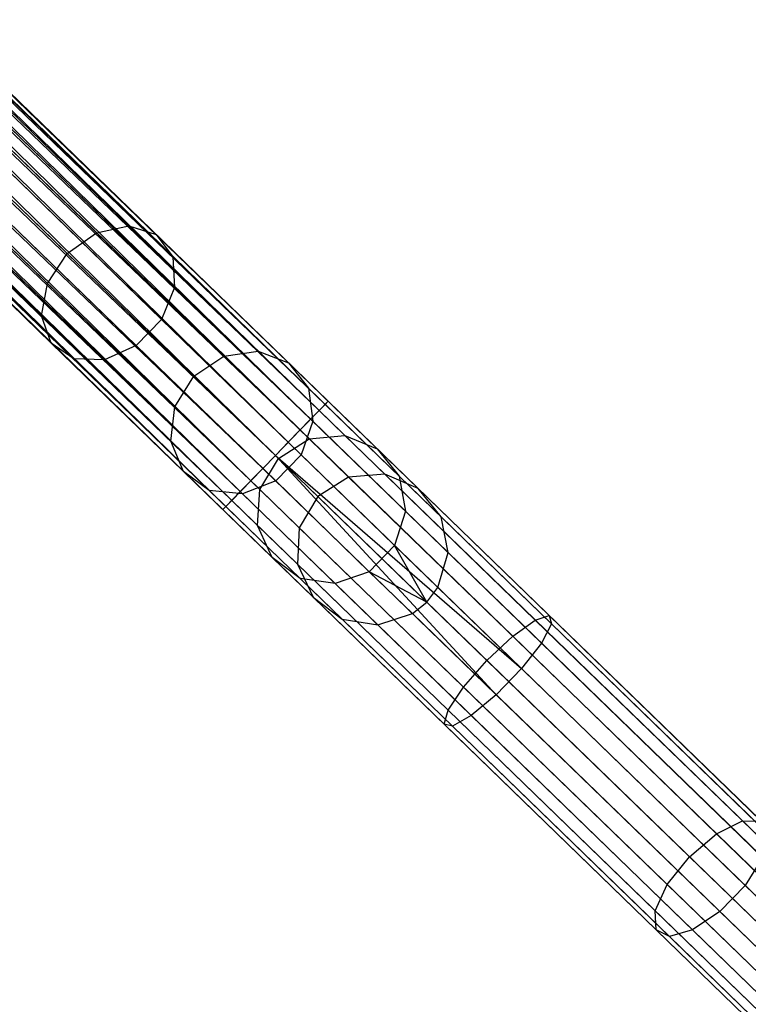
# Model space of a CAD drawing. Extents: x -102 to 101, y -101 to 102.
# Tile 157 of 256: x 54 to 63, y -63 to -50. Entities that reach past the tile are written whole.
import ezdxf

# ---------------------------------------------------------------- set-up
doc = ezdxf.new("R2010")
doc.units = 0
doc.header["$LTSCALE"] = 25.4
doc.layers.get('0').update_dxf_attribs({"linetype": 'CONTINUOUS'})

# ---------------------------------------------------------------- blocks, each defined once
blk = doc.blocks.new('NL2500012268_STL')
at = {"color": 0}
for p, q in [((134.37, -29.443, 327.855), (161.206, -55.466, 327.855)), ((134.37, -29.443, 327.855), (161.206, -55.466, 327.855)), ((161.128, -55.546, 326.932), (134.37, -29.443, 327.145)), ((134.37, -29.443, 327.145), (161.246, -55.424, 327.379)), ((134.37, -29.443, 327.145), (161.246, -55.424, 327.379)), ((161.128, -55.546, 326.932), (134.37, -29.443, 327.145)), ((161.246, -55.424, 327.379), (134.41, -29.402, 327.621)), ((134.41, -29.402, 327.379), (161.246, -55.424, 327.379)), ((161.246, -55.424, 327.379), (134.41, -29.402, 327.621)), ((134.41, -29.402, 327.621), (161.206, -55.466, 327.855)), ((134.41, -29.402, 327.621), (161.206, -55.466, 327.855)), ((134.41, -29.402, 327.379), (161.246, -55.424, 327.379)), ((161.206, -55.466, 327.855), (134.292, -29.524, 328.068)), ((134.292, -29.524, 328.068), (161.017, -55.661, 328.249)), ((134.292, -29.524, 328.068), (161.017, -55.661, 328.249)), ((161.206, -55.466, 327.855), (134.292, -29.524, 328.068)), ((134.292, -29.524, 326.932), (161.128, -55.546, 326.932)), ((134.292, -29.524, 326.932), (161.128, -55.546, 326.932)), ((134.18, -29.639, 328.249), (161.017, -55.661, 328.249)), ((134.18, -29.639, 328.249), (161.017, -55.661, 328.249)), ((160.878, -55.803, 326.615), (134.18, -29.639, 326.751)), ((134.18, -29.639, 326.751), (161.128, -55.546, 326.932)), ((134.18, -29.639, 326.751), (161.128, -55.546, 326.932)), ((160.878, -55.803, 326.615), (134.18, -29.639, 326.751)), ((161.017, -55.661, 328.249), (134.042, -29.781, 328.385)), ((134.042, -29.781, 328.385), (160.722, -55.965, 328.471)), ((134.042, -29.781, 328.385), (160.722, -55.965, 328.471)), ((161.017, -55.661, 328.249), (134.042, -29.781, 328.385)), ((134.042, -29.781, 326.615), (160.878, -55.803, 326.615)), ((134.042, -29.781, 326.615), (160.878, -55.803, 326.615)), ((133.885, -29.943, 328.471), (160.722, -55.965, 328.471)), ((133.885, -29.943, 328.471), (160.722, -55.965, 328.471)), ((133.885, -29.943, 326.529), (160.555, -56.137, 326.5)), ((133.885, -29.943, 326.529), (160.555, -56.137, 326.5)), ((133.885, -29.943, 326.529), (160.878, -55.803, 326.615)), ((133.885, -29.943, 326.529), (160.878, -55.803, 326.615)), ((133.719, -30.115, 328.5), (160.555, -56.137, 328.5)), ((133.719, -30.115, 328.5), (160.555, -56.137, 328.5)), ((133.719, -30.115, 326.5), (160.555, -56.137, 326.5)), ((133.719, -30.115, 326.5), (160.555, -56.137, 326.5)), ((133.552, -30.286, 326.529), (160.555, -56.137, 326.5)), ((160.231, -56.47, 326.615), (133.552, -30.286, 326.529)), ((160.231, -56.47, 326.615), (133.552, -30.286, 326.529)), ((133.552, -30.286, 328.471), (160.388, -56.309, 328.471)), ((133.552, -30.286, 328.471), (160.388, -56.309, 328.471)), ((133.552, -30.286, 326.529), (160.555, -56.137, 326.5)), ((133.395, -30.448, 326.615), (160.231, -56.47, 326.615)), ((133.395, -30.448, 326.615), (160.231, -56.47, 326.615)), ((160.388, -56.309, 328.471), (133.395, -30.448, 328.385)), ((133.395, -30.448, 328.385), (160.093, -56.613, 328.249)), ((133.395, -30.448, 328.385), (160.093, -56.613, 328.249)), ((160.388, -56.309, 328.471), (133.395, -30.448, 328.385)), ((159.982, -56.728, 326.932), (133.257, -30.591, 326.751)), ((133.257, -30.591, 326.751), (160.231, -56.47, 326.615)), ((133.257, -30.591, 326.751), (160.231, -56.47, 326.615)), ((159.982, -56.728, 326.932), (133.257, -30.591, 326.751)), ((133.257, -30.591, 328.249), (160.093, -56.613, 328.249)), ((133.257, -30.591, 328.249), (160.093, -56.613, 328.249)), ((159.864, -56.849, 327.379), (133.068, -30.786, 327.145)), ((133.068, -30.786, 327.145), (159.982, -56.728, 326.932)), ((133.068, -30.786, 327.145), (159.982, -56.728, 326.932)), ((159.864, -56.849, 327.379), (133.068, -30.786, 327.145)), ((133.068, -30.786, 327.855), (159.904, -56.808, 327.855)), ((133.068, -30.786, 327.855), (159.904, -56.808, 327.855)), ((133.146, -30.705, 326.932), (159.982, -56.728, 326.932)), ((133.146, -30.705, 326.932), (159.982, -56.728, 326.932)), ((160.093, -56.613, 328.249), (133.146, -30.705, 328.068)), ((133.146, -30.705, 328.068), (159.904, -56.808, 327.855)), ((133.146, -30.705, 328.068), (159.904, -56.808, 327.855)), ((160.093, -56.613, 328.249), (133.146, -30.705, 328.068)), ((133.028, -30.827, 327.379), (159.864, -56.849, 327.379)), ((133.028, -30.827, 327.621), (159.864, -56.849, 327.379)), ((159.904, -56.808, 327.855), (133.028, -30.827, 327.621)), ((133.028, -30.827, 327.621), (159.864, -56.849, 327.379)), ((133.028, -30.827, 327.379), (159.864, -56.849, 327.379)), ((159.904, -56.808, 327.855), (133.028, -30.827, 327.621)), ((158.627, -53.121, 34.788), (156.443, -51.003, 31.952)), ((158.627, -53.121, 34.788), (156.443, -51.003, 31.952)), ((158.988, -53.235, 34.495), (156.754, -51.068, 31.594)), ((158.988, -53.235, 34.495), (156.754, -51.068, 31.594)), ((158.205, -53.211, 34.996), (156.057, -51.128, 32.206)), ((158.205, -53.211, 34.996), (156.057, -51.128, 32.206)), ((159.206, -53.526, 34.185), (156.919, -51.308, 31.214)), ((159.206, -53.526, 34.185), (156.919, -51.308, 31.214)), ((155.684, -51.414, 32.297), (157.819, -53.484, 35.071)), ((155.684, -51.414, 32.297), (157.819, -53.484, 35.071)), ((159.23, -53.929, 33.927), (156.899, -51.668, 30.898)), ((159.23, -53.929, 33.927), (156.899, -51.668, 30.898)), ((157.558, -53.878, 34.996), (155.41, -51.795, 32.206)), ((157.558, -53.878, 34.996), (155.41, -51.795, 32.206)), ((159.056, -54.35, 33.781), (156.7, -52.065, 30.72)), ((159.056, -54.35, 33.781), (156.7, -52.065, 30.72)), ((157.481, -54.302, 34.788), (155.298, -52.185, 31.952)), ((157.481, -54.302, 34.788), (155.298, -52.185, 31.952)), ((157.606, -54.66, 34.495), (155.372, -52.494, 31.594)), ((157.606, -54.66, 34.495), (155.372, -52.494, 31.594)), ((158.723, -54.694, 33.781), (156.367, -52.409, 30.72)), ((158.723, -54.694, 33.781), (156.367, -52.409, 30.72)), ((157.904, -54.869, 34.185), (155.617, -52.651, 31.214)), ((157.904, -54.869, 34.185), (155.617, -52.651, 31.214)), ((158.307, -54.881, 33.927), (155.976, -52.62, 30.898)), ((158.307, -54.881, 33.927), (155.976, -52.62, 30.898)), ((158.205, -53.211, 34.996), (158.627, -53.121, 34.788)), ((158.205, -53.211, 34.996), (158.627, -53.121, 34.788)), ((158.627, -53.121, 34.788), (158.988, -53.235, 34.495)), ((160.327, -54.769, 38.207), (158.627, -53.121, 34.788)), ((160.327, -54.769, 38.207), (158.627, -53.121, 34.788)), ((158.627, -53.121, 34.788), (158.988, -53.235, 34.495)), ((157.819, -53.484, 35.071), (158.205, -53.211, 34.996)), ((157.819, -53.484, 35.071), (158.205, -53.211, 34.996)), ((159.878, -54.833, 38.358), (158.205, -53.211, 34.996)), ((159.878, -54.833, 38.358), (158.205, -53.211, 34.996)), ((158.988, -53.235, 34.495), (159.206, -53.526, 34.185)), ((160.727, -54.921, 37.993), (158.988, -53.235, 34.495)), ((160.727, -54.921, 37.993), (158.988, -53.235, 34.495)), ((158.988, -53.235, 34.495), (159.206, -53.526, 34.185)), ((157.558, -53.878, 34.996), (157.819, -53.484, 35.071)), ((157.558, -53.878, 34.996), (157.819, -53.484, 35.071)), ((157.819, -53.484, 35.071), (159.482, -55.096, 38.413)), ((157.819, -53.484, 35.071), (159.482, -55.096, 38.413)), ((159.206, -53.526, 34.185), (159.23, -53.929, 33.927)), ((160.987, -55.253, 37.765), (159.206, -53.526, 34.185)), ((160.987, -55.253, 37.765), (159.206, -53.526, 34.185)), ((159.206, -53.526, 34.185), (159.23, -53.929, 33.927)), ((157.481, -54.302, 34.788), (157.558, -53.878, 34.996)), ((157.481, -54.302, 34.788), (157.558, -53.878, 34.996)), ((159.231, -55.5, 38.358), (157.558, -53.878, 34.996)), ((159.231, -55.5, 38.358), (157.558, -53.878, 34.996)), ((159.23, -53.929, 33.927), (159.056, -54.35, 33.781)), ((159.23, -53.929, 33.927), (159.056, -54.35, 33.781)), ((161.046, -55.689, 37.577), (159.23, -53.929, 33.927)), ((161.046, -55.689, 37.577), (159.23, -53.929, 33.927)), ((157.606, -54.66, 34.495), (157.481, -54.302, 34.788)), ((159.181, -55.951, 38.207), (157.481, -54.302, 34.788)), ((157.606, -54.66, 34.495), (157.481, -54.302, 34.788)), ((159.181, -55.951, 38.207), (157.481, -54.302, 34.788)), ((159.056, -54.35, 33.781), (158.723, -54.694, 33.781)), ((159.056, -54.35, 33.781), (158.723, -54.694, 33.781)), ((160.891, -56.129, 37.471), (159.056, -54.35, 33.781)), ((160.891, -56.129, 37.471), (159.056, -54.35, 33.781)), ((157.904, -54.869, 34.185), (157.606, -54.66, 34.495)), ((159.345, -56.347, 37.993), (157.606, -54.66, 34.495)), ((157.904, -54.869, 34.185), (157.606, -54.66, 34.495)), ((159.345, -56.347, 37.993), (157.606, -54.66, 34.495)), ((158.723, -54.694, 33.781), (158.307, -54.881, 33.927)), ((158.723, -54.694, 33.781), (158.307, -54.881, 33.927)), ((160.558, -56.473, 37.471), (158.723, -54.694, 33.781)), ((160.558, -56.473, 37.471), (158.723, -54.694, 33.781)), ((159.482, -55.096, 38.413), (159.878, -54.833, 38.358)), ((159.482, -55.096, 38.413), (159.878, -54.833, 38.358)), ((159.878, -54.833, 38.358), (160.327, -54.769, 38.207)), ((159.878, -54.833, 38.358), (160.327, -54.769, 38.207)), ((160.998, -55.919, 42.14), (159.878, -54.833, 38.358)), ((160.998, -55.919, 42.14), (159.878, -54.833, 38.358)), ((160.327, -54.769, 38.207), (160.727, -54.921, 37.993)), ((161.466, -55.874, 42.051), (160.327, -54.769, 38.207)), ((161.466, -55.874, 42.051), (160.327, -54.769, 38.207)), ((160.327, -54.769, 38.207), (160.727, -54.921, 37.993)), ((158.307, -54.881, 33.927), (157.904, -54.869, 34.185)), ((159.685, -56.596, 37.765), (157.904, -54.869, 34.185)), ((158.307, -54.881, 33.927), (157.904, -54.869, 34.185)), ((159.685, -56.596, 37.765), (157.904, -54.869, 34.185)), ((160.123, -56.641, 37.577), (158.307, -54.881, 33.927)), ((160.123, -56.641, 37.577), (158.307, -54.881, 33.927)), ((160.727, -54.921, 37.993), (160.987, -55.253, 37.765)), ((161.893, -56.051, 41.925), (160.727, -54.921, 37.993)), ((161.893, -56.051, 41.925), (160.727, -54.921, 37.993)), ((160.727, -54.921, 37.993), (160.987, -55.253, 37.765)), ((159.231, -55.5, 38.358), (159.482, -55.096, 38.413)), ((159.231, -55.5, 38.358), (159.482, -55.096, 38.413)), ((159.482, -55.096, 38.413), (160.596, -56.176, 42.172)), ((159.482, -55.096, 38.413), (160.596, -56.176, 42.172)), ((160.987, -55.253, 37.765), (161.046, -55.689, 37.577)), ((162.18, -56.41, 41.792), (160.987, -55.253, 37.765)), ((162.18, -56.41, 41.792), (160.987, -55.253, 37.765)), ((160.987, -55.253, 37.765), (161.046, -55.689, 37.577)), ((161.017, -55.661, 328.249), (161.206, -55.466, 327.855)), ((161.017, -55.661, 328.249), (161.206, -55.466, 327.855)), ((161.246, -55.424, 327.379), (161.128, -55.546, 326.932)), ((161.246, -55.424, 327.379), (161.128, -55.546, 326.932)), ((161.206, -55.466, 327.855), (161.246, -55.424, 327.379)), ((161.206, -55.466, 327.855), (161.246, -55.424, 327.379)), ((161.206, -55.466, 327.855), (164.182, -58.351, 327.428)), ((161.206, -55.466, 327.855), (164.182, -58.351, 327.428)), ((161.246, -55.424, 327.379), (164.152, -58.242, 326.963)), ((161.246, -55.424, 327.379), (164.152, -58.242, 326.963)), ((159.181, -55.951, 38.207), (159.231, -55.5, 38.358)), ((159.181, -55.951, 38.207), (159.231, -55.5, 38.358)), ((160.351, -56.586, 42.14), (159.231, -55.5, 38.358)), ((160.351, -56.586, 42.14), (159.231, -55.5, 38.358)), ((161.128, -55.546, 326.932), (160.878, -55.803, 326.615)), ((161.128, -55.546, 326.932), (160.878, -55.803, 326.615)), ((161.128, -55.546, 326.932), (163.969, -58.301, 326.525)), ((161.128, -55.546, 326.932), (163.969, -58.301, 326.525)), ((160.722, -55.965, 328.471), (161.017, -55.661, 328.249)), ((160.722, -55.965, 328.471), (161.017, -55.661, 328.249)), ((161.046, -55.689, 37.577), (160.891, -56.129, 37.471)), ((161.046, -55.689, 37.577), (160.891, -56.129, 37.471)), ((161.017, -55.661, 328.249), (164.05, -58.602, 327.814)), ((161.017, -55.661, 328.249), (164.05, -58.602, 327.814)), ((162.262, -56.868, 41.682), (161.046, -55.689, 37.577)), ((162.262, -56.868, 41.682), (161.046, -55.689, 37.577)), ((160.878, -55.803, 326.615), (160.555, -56.137, 326.5)), ((160.878, -55.803, 326.615), (160.555, -56.137, 326.5)), ((160.878, -55.803, 326.615), (163.673, -58.513, 326.214)), ((160.878, -55.803, 326.615), (163.673, -58.513, 326.214)), ((160.998, -55.919, 42.14), (161.466, -55.874, 42.051)), ((160.998, -55.919, 42.14), (161.466, -55.874, 42.051)), ((161.466, -55.874, 42.051), (161.893, -56.051, 41.925)), ((161.992, -56.384, 46.145), (161.466, -55.874, 42.051)), ((161.992, -56.384, 46.145), (161.466, -55.874, 42.051)), ((161.466, -55.874, 42.051), (161.893, -56.051, 41.925)), ((159.345, -56.347, 37.993), (159.181, -55.951, 38.207)), ((160.32, -57.056, 42.051), (159.181, -55.951, 38.207)), ((159.345, -56.347, 37.993), (159.181, -55.951, 38.207)), ((160.32, -57.056, 42.051), (159.181, -55.951, 38.207)), ((160.555, -56.137, 328.5), (160.722, -55.965, 328.471)), ((160.555, -56.137, 328.5), (160.722, -55.965, 328.471)), ((160.596, -56.176, 42.172), (160.998, -55.919, 42.14)), ((160.596, -56.176, 42.172), (160.998, -55.919, 42.14)), ((160.722, -55.965, 328.471), (163.787, -58.938, 328.032)), ((160.722, -55.965, 328.471), (163.787, -58.938, 328.032)), ((161.515, -56.421, 46.167), (160.998, -55.919, 42.14)), ((161.515, -56.421, 46.167), (160.998, -55.919, 42.14)), ((160.555, -56.137, 326.5), (160.231, -56.47, 326.615)), ((160.555, -56.137, 326.5), (160.231, -56.47, 326.615)), ((160.388, -56.309, 328.471), (160.555, -56.137, 328.5)), ((160.388, -56.309, 328.471), (160.555, -56.137, 328.5)), ((160.555, -56.137, 328.5), (163.787, -58.938, 328.032)), ((160.555, -56.137, 328.5), (163.787, -58.938, 328.032)), ((160.555, -56.137, 328.5), (163.454, -59.281, 328.032)), ((160.555, -56.137, 328.5), (163.454, -59.281, 328.032)), ((160.555, -56.137, 326.5), (163.333, -58.83, 326.102)), ((160.555, -56.137, 326.5), (163.333, -58.83, 326.102)), ((160.891, -56.129, 37.471), (160.558, -56.473, 37.471)), ((160.891, -56.129, 37.471), (160.558, -56.473, 37.471)), ((162.12, -57.321, 41.619), (160.891, -56.129, 37.471)), ((162.12, -57.321, 41.619), (160.891, -56.129, 37.471)), ((161.893, -56.051, 41.925), (162.18, -56.41, 41.792)), ((162.431, -56.573, 46.113), (161.893, -56.051, 41.925)), ((162.431, -56.573, 46.113), (161.893, -56.051, 41.925)), ((161.893, -56.051, 41.925), (162.18, -56.41, 41.792)), ((160.351, -56.586, 42.14), (160.596, -56.176, 42.172)), ((160.351, -56.586, 42.14), (160.596, -56.176, 42.172)), ((161.11, -56.675, 46.175), (160.596, -56.176, 42.172)), ((161.11, -56.675, 46.175), (160.596, -56.176, 42.172)), ((159.685, -56.596, 37.765), (159.345, -56.347, 37.993)), ((160.511, -57.477, 41.925), (159.345, -56.347, 37.993)), ((159.685, -56.596, 37.765), (159.345, -56.347, 37.993)), ((160.511, -57.477, 41.925), (159.345, -56.347, 37.993)), ((160.093, -56.613, 328.249), (160.388, -56.309, 328.471)), ((160.093, -56.613, 328.249), (160.388, -56.309, 328.471)), ((160.388, -56.309, 328.471), (163.454, -59.281, 328.032)), ((160.388, -56.309, 328.471), (163.454, -59.281, 328.032)), ((161.992, -56.384, 46.145), (161.515, -56.421, 46.167)), ((161.992, -56.384, 46.145), (161.515, -56.421, 46.167)), ((175.044, -69.04, 306.145), (161.992, -56.384, 46.145)), ((162.431, -56.573, 46.113), (161.992, -56.384, 46.145)), ((175.044, -69.04, 306.145), (161.992, -56.384, 46.145)), ((162.431, -56.573, 46.113), (161.992, -56.384, 46.145)), ((160.231, -56.47, 326.615), (159.982, -56.728, 326.932)), ((160.231, -56.47, 326.615), (159.982, -56.728, 326.932)), ((160.558, -56.473, 37.471), (160.123, -56.641, 37.577)), ((160.558, -56.473, 37.471), (160.123, -56.641, 37.577)), ((160.231, -56.47, 326.615), (163.026, -59.18, 326.214)), ((160.231, -56.47, 326.615), (163.026, -59.18, 326.214)), ((161.787, -57.665, 41.619), (160.558, -56.473, 37.471)), ((161.787, -57.665, 41.619), (160.558, -56.473, 37.471)), ((161.515, -56.421, 46.167), (161.11, -56.675, 46.175)), ((161.515, -56.421, 46.167), (161.11, -56.675, 46.175)), ((174.568, -69.077, 306.167), (161.515, -56.421, 46.167)), ((174.568, -69.077, 306.167), (161.515, -56.421, 46.167)), ((162.18, -56.41, 41.792), (162.262, -56.868, 41.682)), ((162.731, -56.944, 46.08), (162.18, -56.41, 41.792)), ((162.731, -56.944, 46.08), (162.18, -56.41, 41.792)), ((162.18, -56.41, 41.792), (162.262, -56.868, 41.682)), ((160.123, -56.641, 37.577), (159.685, -56.596, 37.765)), ((160.878, -57.753, 41.792), (159.685, -56.596, 37.765)), ((160.123, -56.641, 37.577), (159.685, -56.596, 37.765)), ((160.878, -57.753, 41.792), (159.685, -56.596, 37.765)), ((159.904, -56.808, 327.855), (160.093, -56.613, 328.249)), ((159.904, -56.808, 327.855), (160.093, -56.613, 328.249)), ((160.093, -56.613, 328.249), (163.127, -59.554, 327.814)), ((160.093, -56.613, 328.249), (163.127, -59.554, 327.814)), ((161.339, -57.821, 41.682), (160.123, -56.641, 37.577)), ((161.339, -57.821, 41.682), (160.123, -56.641, 37.577)), ((160.32, -57.056, 42.051), (160.351, -56.586, 42.14)), ((160.32, -57.056, 42.051), (160.351, -56.586, 42.14)), ((160.868, -57.088, 46.167), (160.351, -56.586, 42.14)), ((160.868, -57.088, 46.167), (160.351, -56.586, 42.14)), ((175.483, -69.229, 306.113), (162.431, -56.573, 46.113)), ((162.731, -56.944, 46.08), (162.431, -56.573, 46.113)), ((175.483, -69.229, 306.113), (162.431, -56.573, 46.113)), ((162.731, -56.944, 46.08), (162.431, -56.573, 46.113)), ((159.982, -56.728, 326.932), (159.864, -56.849, 327.379)), ((159.982, -56.728, 326.932), (159.864, -56.849, 327.379)), ((159.982, -56.728, 326.932), (162.823, -59.482, 326.525)), ((159.982, -56.728, 326.932), (162.823, -59.482, 326.525)), ((161.11, -56.675, 46.175), (160.868, -57.088, 46.167)), ((161.11, -56.675, 46.175), (160.868, -57.088, 46.167)), ((174.162, -69.331, 306.175), (161.11, -56.675, 46.175)), ((174.162, -69.331, 306.175), (161.11, -56.675, 46.175)), ((159.864, -56.849, 327.379), (159.904, -56.808, 327.855)), ((159.864, -56.849, 327.379), (159.904, -56.808, 327.855)), ((159.864, -56.849, 327.379), (162.77, -59.668, 326.963)), ((159.864, -56.849, 327.379), (162.77, -59.668, 326.963)), ((159.904, -56.808, 327.855), (162.88, -59.694, 327.428)), ((159.904, -56.808, 327.855), (162.88, -59.694, 327.428)), ((162.262, -56.868, 41.682), (162.12, -57.321, 41.619)), ((162.262, -56.868, 41.682), (162.12, -57.321, 41.619)), ((162.824, -57.413, 46.053), (162.262, -56.868, 41.682)), ((162.824, -57.413, 46.053), (162.262, -56.868, 41.682)), ((175.783, -69.601, 306.08), (162.731, -56.944, 46.08)), ((162.824, -57.413, 46.053), (162.731, -56.944, 46.08)), ((175.783, -69.601, 306.08), (162.731, -56.944, 46.08)), ((162.824, -57.413, 46.053), (162.731, -56.944, 46.08)), ((160.511, -57.477, 41.925), (160.32, -57.056, 42.051)), ((160.846, -57.565, 46.145), (160.32, -57.056, 42.051)), ((160.511, -57.477, 41.925), (160.32, -57.056, 42.051)), ((160.846, -57.565, 46.145), (160.32, -57.056, 42.051)), ((160.868, -57.088, 46.167), (160.846, -57.565, 46.145)), ((160.868, -57.088, 46.167), (160.846, -57.565, 46.145)), ((173.921, -69.744, 306.167), (160.868, -57.088, 46.167)), ((173.921, -69.744, 306.167), (160.868, -57.088, 46.167)), ((162.12, -57.321, 41.619), (161.787, -57.665, 41.619)), ((162.12, -57.321, 41.619), (161.787, -57.665, 41.619)), ((162.688, -57.872, 46.037), (162.12, -57.321, 41.619)), ((162.688, -57.872, 46.037), (162.12, -57.321, 41.619)), ((162.542, -58.064, 46.035), (162.12, -57.321, 41.619)), ((162.542, -58.064, 46.035), (162.12, -57.321, 41.619)), ((162.688, -57.872, 46.037), (162.824, -57.413, 46.053)), ((162.688, -57.872, 46.037), (162.824, -57.413, 46.053)), ((175.876, -70.069, 306.053), (162.824, -57.413, 46.053)), ((175.876, -70.069, 306.053), (162.824, -57.413, 46.053)), ((160.878, -57.753, 41.792), (160.511, -57.477, 41.925)), ((161.049, -57.998, 46.113), (160.511, -57.477, 41.925)), ((160.878, -57.753, 41.792), (160.511, -57.477, 41.925)), ((161.049, -57.998, 46.113), (160.511, -57.477, 41.925)), ((173.899, -70.222, 306.145), (160.846, -57.565, 46.145)), ((160.846, -57.565, 46.145), (161.049, -57.998, 46.113)), ((173.899, -70.222, 306.145), (160.846, -57.565, 46.145)), ((160.846, -57.565, 46.145), (161.049, -57.998, 46.113)), ((161.787, -57.665, 41.619), (161.339, -57.821, 41.682)), ((161.787, -57.665, 41.619), (161.339, -57.821, 41.682)), ((162.542, -58.064, 46.035), (161.787, -57.665, 41.619)), ((162.542, -58.064, 46.035), (161.787, -57.665, 41.619)), ((162.355, -58.215, 46.037), (161.787, -57.665, 41.619)), ((162.355, -58.215, 46.037), (161.787, -57.665, 41.619)), ((161.339, -57.821, 41.682), (160.878, -57.753, 41.792)), ((161.429, -58.287, 46.08), (160.878, -57.753, 41.792)), ((161.339, -57.821, 41.682), (160.878, -57.753, 41.792)), ((161.429, -58.287, 46.08), (160.878, -57.753, 41.792)), ((161.9, -58.365, 46.053), (161.339, -57.821, 41.682)), ((161.9, -58.365, 46.053), (161.339, -57.821, 41.682)), ((162.542, -58.064, 46.035), (162.688, -57.872, 46.037)), ((162.542, -58.064, 46.035), (162.688, -57.872, 46.037)), ((175.74, -70.528, 306.037), (162.688, -57.872, 46.037)), ((175.74, -70.528, 306.037), (162.688, -57.872, 46.037)), ((174.101, -70.655, 306.113), (161.049, -57.998, 46.113)), ((161.049, -57.998, 46.113), (161.429, -58.287, 46.08)), ((174.101, -70.655, 306.113), (161.049, -57.998, 46.113)), ((161.049, -57.998, 46.113), (161.429, -58.287, 46.08)), ((162.355, -58.215, 46.037), (162.542, -58.064, 46.035)), ((162.355, -58.215, 46.037), (162.542, -58.064, 46.035)), ((162.542, -58.064, 46.035), (175.594, -70.72, 306.035)), ((162.542, -58.064, 46.035), (175.594, -70.72, 306.035)), ((174.481, -70.943, 306.08), (161.429, -58.287, 46.08)), ((161.429, -58.287, 46.08), (161.9, -58.365, 46.053)), ((174.481, -70.943, 306.08), (161.429, -58.287, 46.08)), ((161.429, -58.287, 46.08), (161.9, -58.365, 46.053)), ((161.9, -58.365, 46.053), (162.355, -58.215, 46.037)), ((161.9, -58.365, 46.053), (162.355, -58.215, 46.037)), ((175.407, -70.872, 306.037), (162.355, -58.215, 46.037)), ((175.407, -70.872, 306.037), (162.355, -58.215, 46.037)), ((163.673, -58.513, 326.214), (163.969, -58.301, 326.525)), ((163.673, -58.513, 326.214), (163.969, -58.301, 326.525)), ((163.969, -58.301, 326.525), (164.152, -58.242, 326.963)), ((163.969, -58.301, 326.525), (164.152, -58.242, 326.963)), ((163.969, -58.301, 326.525), (166.691, -60.94, 325.32)), ((163.969, -58.301, 326.525), (166.691, -60.94, 325.32)), ((164.152, -58.242, 326.963), (166.937, -60.942, 325.731)), ((164.152, -58.242, 326.963), (166.937, -60.942, 325.731)), ((164.152, -58.242, 326.963), (164.182, -58.351, 327.428)), ((164.152, -58.242, 326.963), (164.182, -58.351, 327.428)), ((174.953, -71.021, 306.053), (161.9, -58.365, 46.053)), ((174.953, -71.021, 306.053), (161.9, -58.365, 46.053)), ((164.182, -58.351, 327.428), (164.05, -58.602, 327.814)), ((164.182, -58.351, 327.428), (164.05, -58.602, 327.814)), ((164.182, -58.351, 327.428), (167.033, -61.116, 326.166)), ((164.182, -58.351, 327.428), (167.033, -61.116, 326.166)), ((163.333, -58.83, 326.102), (163.673, -58.513, 326.214)), ((163.333, -58.83, 326.102), (163.673, -58.513, 326.214)), ((163.673, -58.513, 326.214), (166.35, -61.109, 325.029)), ((163.673, -58.513, 326.214), (166.35, -61.109, 325.029)), ((164.05, -58.602, 327.814), (163.787, -58.938, 328.032)), ((164.05, -58.602, 327.814), (163.787, -58.938, 328.032)), ((164.05, -58.602, 327.814), (166.956, -61.42, 326.528)), ((164.05, -58.602, 327.814), (166.956, -61.42, 326.528)), ((163.026, -59.18, 326.214), (163.333, -58.83, 326.102)), ((163.026, -59.18, 326.214), (163.333, -58.83, 326.102)), ((165.994, -61.411, 324.924), (163.333, -58.83, 326.102)), ((165.994, -61.411, 324.924), (163.333, -58.83, 326.102)), ((163.787, -58.938, 328.032), (163.454, -59.281, 328.032)), ((163.787, -58.938, 328.032), (163.454, -59.281, 328.032)), ((163.787, -58.938, 328.032), (166.725, -61.786, 326.732)), ((163.787, -58.938, 328.032), (166.725, -61.786, 326.732)), ((162.823, -59.482, 326.525), (163.026, -59.18, 326.214)), ((162.823, -59.482, 326.525), (163.026, -59.18, 326.214)), ((163.026, -59.18, 326.214), (165.703, -61.776, 325.029)), ((163.026, -59.18, 326.214), (165.703, -61.776, 325.029)), ((163.454, -59.281, 328.032), (163.127, -59.554, 327.814)), ((163.454, -59.281, 328.032), (163.127, -59.554, 327.814)), ((163.454, -59.281, 328.032), (166.392, -62.13, 326.732)), ((163.454, -59.281, 328.032), (166.392, -62.13, 326.732)), ((162.77, -59.668, 326.963), (162.823, -59.482, 326.525)), ((162.77, -59.668, 326.963), (162.823, -59.482, 326.525)), ((162.823, -59.482, 326.525), (165.545, -62.122, 325.32)), ((162.823, -59.482, 326.525), (165.545, -62.122, 325.32)), ((163.127, -59.554, 327.814), (162.88, -59.694, 327.428)), ((163.127, -59.554, 327.814), (162.88, -59.694, 327.428)), ((163.127, -59.554, 327.814), (166.033, -62.372, 326.528)), ((163.127, -59.554, 327.814), (166.033, -62.372, 326.528)), ((162.88, -59.694, 327.428), (162.77, -59.668, 326.963)), ((162.77, -59.668, 326.963), (165.555, -62.368, 325.731)), ((162.77, -59.668, 326.963), (165.555, -62.368, 325.731)), ((162.88, -59.694, 327.428), (162.77, -59.668, 326.963)), ((162.88, -59.694, 327.428), (165.731, -62.458, 326.166)), ((162.88, -59.694, 327.428), (165.731, -62.458, 326.166)), ((166.35, -61.109, 325.029), (166.691, -60.94, 325.32)), ((166.35, -61.109, 325.029), (166.691, -60.94, 325.32)), ((166.691, -60.94, 325.32), (169.179, -63.353, 323.369)), ((166.691, -60.94, 325.32), (169.179, -63.353, 323.369)), ((166.691, -60.94, 325.32), (166.937, -60.942, 325.731)), ((166.691, -60.94, 325.32), (166.937, -60.942, 325.731)), ((165.994, -61.411, 324.924), (166.35, -61.109, 325.029)), ((165.994, -61.411, 324.924), (166.35, -61.109, 325.029)), ((166.35, -61.109, 325.029), (168.798, -63.483, 323.11)), ((166.35, -61.109, 325.029), (168.798, -63.483, 323.11)), ((165.703, -61.776, 325.029), (165.994, -61.411, 324.924)), ((165.703, -61.776, 325.029), (165.994, -61.411, 324.924)), ((168.427, -63.77, 323.016), (165.994, -61.411, 324.924)), ((168.427, -63.77, 323.016), (165.994, -61.411, 324.924)), ((166.956, -61.42, 326.528), (166.725, -61.786, 326.732)), ((166.956, -61.42, 326.528), (166.725, -61.786, 326.732)), ((165.545, -62.122, 325.32), (165.703, -61.776, 325.029)), ((165.545, -62.122, 325.32), (165.703, -61.776, 325.029)), ((165.703, -61.776, 325.029), (168.151, -64.15, 323.11)), ((165.703, -61.776, 325.029), (168.151, -64.15, 323.11)), ((166.725, -61.786, 326.732), (166.392, -62.13, 326.732)), ((166.725, -61.786, 326.732), (166.392, -62.13, 326.732)), ((166.725, -61.786, 326.732), (169.411, -64.39, 324.626)), ((166.725, -61.786, 326.732), (169.411, -64.39, 324.626)), ((165.555, -62.368, 325.731), (165.545, -62.122, 325.32)), ((165.545, -62.122, 325.32), (168.033, -64.535, 323.369)), ((165.545, -62.122, 325.32), (168.033, -64.535, 323.369)), ((165.555, -62.368, 325.731), (165.545, -62.122, 325.32)), ((166.392, -62.13, 326.732), (166.033, -62.372, 326.528)), ((166.392, -62.13, 326.732), (166.033, -62.372, 326.528)), ((166.392, -62.13, 326.732), (169.077, -64.734, 324.626)), ((166.392, -62.13, 326.732), (169.077, -64.734, 324.626)), ((165.731, -62.458, 326.166), (165.555, -62.368, 325.731)), ((165.555, -62.368, 325.731), (168.101, -64.836, 323.734)), ((165.555, -62.368, 325.731), (168.101, -64.836, 323.734)), ((165.731, -62.458, 326.166), (165.555, -62.368, 325.731)), ((166.033, -62.372, 326.528), (165.731, -62.458, 326.166)), ((166.033, -62.372, 326.528), (165.731, -62.458, 326.166)), ((165.731, -62.458, 326.166), (168.338, -64.986, 324.122)), ((165.731, -62.458, 326.166), (168.338, -64.986, 324.122)), ((166.033, -62.372, 326.528), (168.69, -64.949, 324.444)), ((166.033, -62.372, 326.528), (168.69, -64.949, 324.444))]:
    blk.add_line(p, q, dxfattribs=at)

msp = doc.modelspace()

# ---------------------------------------------------------------- block references
at = {"color": 0}
msp.add_blockref('NL2500012268_STL', (-103.369, -0.081, -1716.928), dxfattribs=at)

doc.saveas('drawing.dxf')
